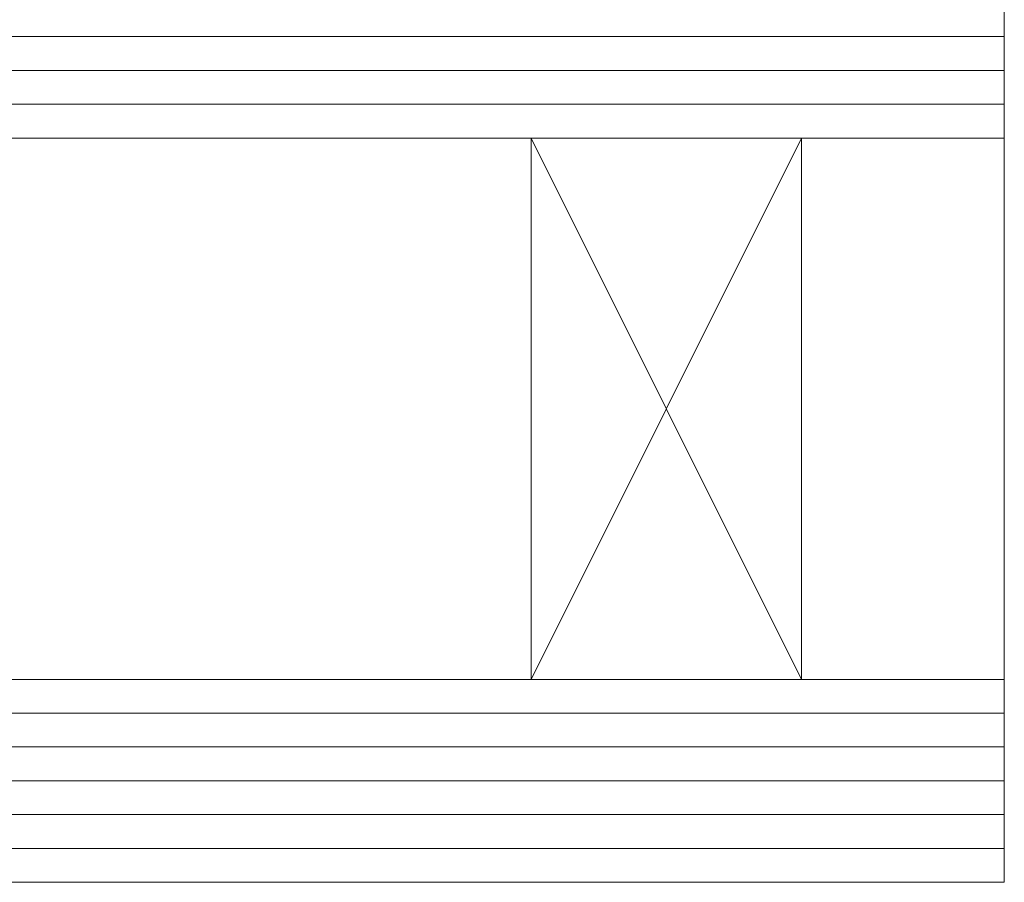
# Model space of a CAD drawing. Extents: x 1911006 to 2186114, y 709265 to 747216.
# Tile 193 of 256: x 1924441 to 1924470, y 735152 to 735178. Entities that reach past the tile are written whole.
import ezdxf

# ---------------------------------------------------------------- set-up
doc = ezdxf.new("R2010")
doc.units = 0
doc.header["$LTSCALE"] = 500
doc.header["$MEASUREMENT"] = 0
for name, color, linetype, lineweight in [('_MB_inne_0.15', 251, 'CONTINUOUS', 15), ('_MB_kreskowanie_szklo_0.09', 157, 'CONTINUOUS', 9), ('_MB_szklo_0.15', 142, 'CONTINUOUS', 15)]:
    doc.layers.add(name, color=color, linetype=linetype, lineweight=lineweight)

msp = doc.modelspace()

# ---------------------------------------------------------------- linework, layer by layer
at = {"layer": '_MB_inne_0.15', "color": 7}
msp.add_lwpolyline([(1924456.454, 735158.427), (1924456.454, 735174.427), (1924464.454, 735174.427), (1924464.454, 735158.427), (1924456.454, 735158.427), (1924464.454, 735174.427), (1924464.454, 735158.427), (1924456.454, 735174.427)], dxfattribs=at)
msp.add_lwpolyline([(1924464.454, 735174.427), (1924464.454, 735158.427), (1924470.454, 735158.427), (1924470.454, 735174.427)], close=True, dxfattribs=at)
at = {"layer": '_MB_kreskowanie_szklo_0.09', "color": 7}
for points in [[(1924470.454, 735177.427), (1924410.454, 735177.427)], [(1924470.454, 735176.427), (1924410.454, 735176.427)], [(1924470.454, 735175.427), (1924410.454, 735175.427)], [(1924470.454, 735157.427), (1924410.454, 735157.427)], [(1924470.454, 735156.427), (1924410.454, 735156.427)], [(1924470.454, 735155.427), (1924410.454, 735155.427)], [(1924470.454, 735154.427), (1924410.454, 735154.427)], [(1924470.454, 735153.427), (1924410.454, 735153.427)]]:
    msp.add_lwpolyline(points, dxfattribs=at)
at = {"layer": '_MB_szklo_0.15', "color": 7}
for points in [[(1924410.454, 735174.427), (1924470.454, 735174.427), (1924470.454, 735178.427), (1924410.454, 735178.427)], [(1924410.454, 735152.427), (1924470.454, 735152.427), (1924470.454, 735158.427), (1924410.454, 735158.427)]]:
    msp.add_lwpolyline(points, dxfattribs=at)

doc.saveas('drawing.dxf')
